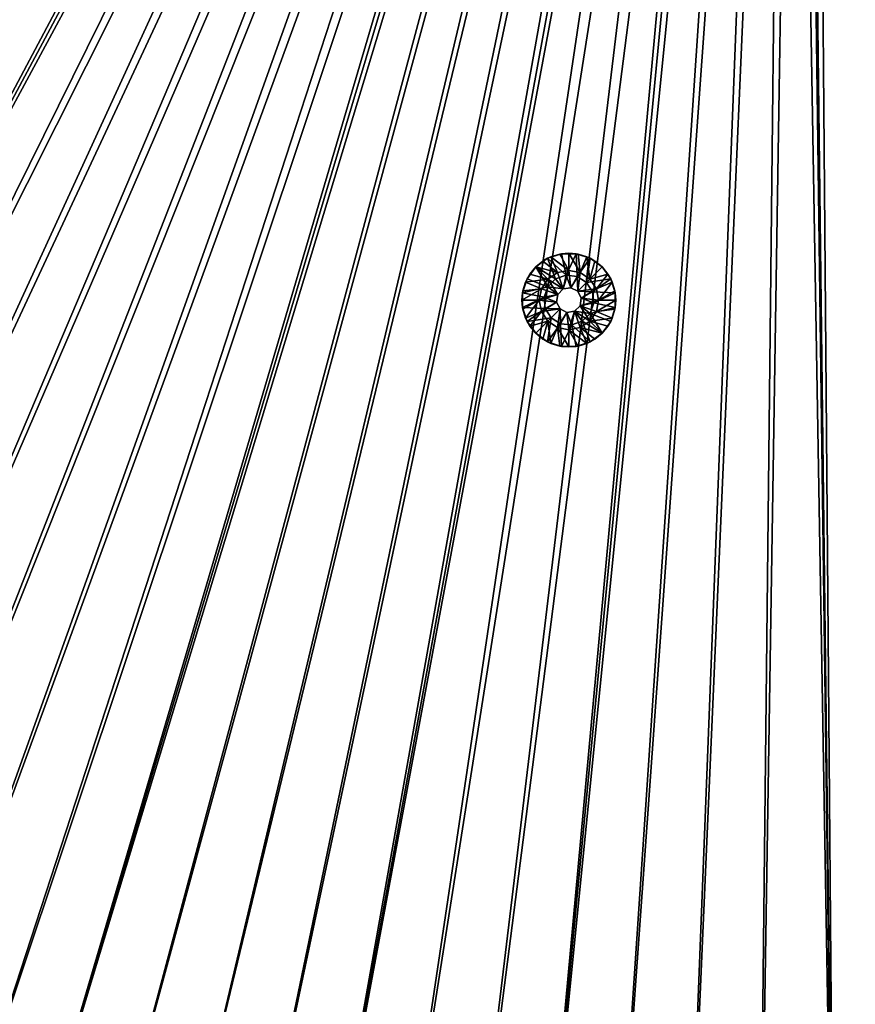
# Model space of a CAD drawing. Header units: metres. Extents: x 0 to 1400, y -1400 to 0.
# Tile 81 of 256: x 503 to 636, y -1085 to -927. Entities that reach past the tile are written whole.
import ezdxf

# ---------------------------------------------------------------- set-up
doc = ezdxf.new("R2010")
doc.units = ezdxf.units.M

msp = doc.modelspace()

# ---------------------------------------------------------------- linework, layer by layer
at = {"layer": 'None'}
for points in [[(288.369843, -927.177734, -500.477753), (294.382782, -937.807556, -500.477753), (626.394043, -706.461426, -500.477753)], [(294.382782, -937.807556, -503.477753), (288.369873, -927.177734, -503.477753), (623.399841, -706.274292, -503.477753)], [(300.698944, -948.263245, -503.477753), (294.382782, -937.807556, -503.477753), (623.399841, -706.274292, -503.477753)], [(294.382782, -937.807556, -500.477753), (300.699005, -948.263306, -500.477753), (626.394043, -706.461426, -500.477753)], [(623.399841, -706.274292, -503.477753), (307.313141, -958.535828, -503.477753), (300.698944, -948.263245, -503.477753)], [(626.394043, -706.461426, -500.477753), (300.699005, -948.263306, -500.477753), (307.313232, -958.535889, -500.477753)], [(314.217926, -968.616272, -503.477753), (307.313141, -958.535828, -503.477753), (623.399841, -706.274292, -503.477753)], [(307.313232, -958.535889, -500.477753), (314.218018, -968.616333, -500.477753), (626.394043, -706.461426, -500.477753)], [(321.405853, -978.495483, -503.477753), (314.217926, -968.616272, -503.477753), (623.399841, -706.274292, -503.477753)], [(314.218018, -968.616333, -500.477753), (321.405945, -978.495544, -500.477753), (626.394043, -706.461426, -500.477753)], [(623.399841, -706.274292, -503.477753), (328.869385, -988.164429, -503.477753), (321.405853, -978.495483, -503.477753)], [(626.394043, -706.461426, -500.477753), (321.405945, -978.495544, -500.477753), (328.869476, -988.16449, -500.477753)], [(336.601044, -997.614075, -503.477753), (328.869385, -988.164429, -503.477753), (623.399841, -706.274292, -503.477753)], [(328.869476, -988.16449, -500.477753), (336.601135, -997.614136, -500.477753), (626.394043, -706.461426, -500.477753)], [(344.593384, -1006.835449, -503.477753), (336.601044, -997.614075, -503.477753), (623.399841, -706.274292, -503.477753)], [(336.601135, -997.614136, -500.477753), (344.593445, -1006.83551, -500.477753), (626.394043, -706.461426, -500.477753)], [(623.399841, -706.274292, -503.477753), (352.838837, -1015.819458, -503.477753), (344.593384, -1006.835449, -503.477753)], [(626.394043, -706.461426, -500.477753), (344.593445, -1006.83551, -500.477753), (352.838867, -1015.819458, -500.477753)], [(361.329987, -1024.557007, -503.477753), (352.838837, -1015.819458, -503.477753), (623.399841, -706.274292, -503.477753)], [(352.838867, -1015.819458, -500.477753), (361.329987, -1024.557007, -500.477753), (626.394043, -706.461426, -500.477753)], [(370.067749, -1033.048462, -503.477753), (361.329987, -1024.557007, -503.477753), (623.399841, -706.274292, -503.477753)], [(361.329987, -1024.557007, -500.477753), (370.078064, -1033.05957, -500.477753), (626.394043, -706.461426, -500.477753)], [(623.399841, -706.274292, -503.477753), (379.051605, -1041.293945, -503.477753), (370.067749, -1033.048462, -503.477753)], [(626.394043, -706.461426, -500.477753), (370.078064, -1033.05957, -500.477753), (379.068542, -1041.313599, -500.477753)], [(388.272766, -1049.286377, -503.477753), (379.051605, -1041.293945, -503.477753), (623.399841, -706.274292, -503.477753)], [(379.068542, -1041.313599, -500.477753), (388.293304, -1049.311401, -500.477753), (626.394043, -706.461426, -500.477753)], [(397.72226, -1057.018188, -503.477753), (388.272766, -1049.286377, -503.477753), (623.399841, -706.274292, -503.477753)], [(388.293304, -1049.311401, -500.477753), (397.743774, -1057.045166, -500.477753), (626.394043, -706.461426, -500.477753)], [(623.399841, -706.274292, -503.477753), (407.390991, -1064.481812, -503.477753), (397.72226, -1057.018188, -503.477753)], [(626.394043, -706.461426, -500.477753), (397.743774, -1057.045166, -500.477753), (407.411499, -1064.506836, -500.477753)], [(417.269989, -1071.669922, -503.477753), (407.390991, -1064.481812, -503.477753), (623.399841, -706.274292, -503.477753)], [(407.411499, -1064.506836, -500.477753), (417.287994, -1071.688599, -500.477753), (626.394043, -706.461426, -500.477753)], [(623.519592, -709.021912, -503.477753), (417.269989, -1071.669922, -503.477753), (623.399841, -706.274292, -503.477753)], [(417.287994, -1071.688599, -500.477753), (427.364655, -1078.584351, -500.477753), (626.394043, -706.461426, -500.477753)], [(626.394043, -706.461426, -500.477753), (427.364655, -1078.584351, -500.477753), (626.615967, -709.269348, -500.477753)], [(623.519592, -709.021912, -503.477753), (427.350189, -1078.574829, -503.477753), (417.269989, -1071.669922, -503.477753)], [(437.62262, -1085.189087, -503.477753), (427.350189, -1078.574829, -503.477753), (623.519592, -709.021912, -503.477753)], [(427.364655, -1078.584351, -500.477753), (437.632721, -1085.189819, -500.477753), (626.615967, -709.269348, -500.477753)], [(448.078186, -1091.505249, -503.477753), (437.62262, -1085.189087, -503.477753), (623.519592, -709.021912, -503.477753)], [(626.615967, -709.269348, -500.477753), (437.632721, -1085.189819, -500.477753), (448.083527, -1091.50061, -500.477753)], [(623.519592, -709.021912, -503.477753), (458.707916, -1097.518188, -503.477753), (448.078186, -1091.505249, -503.477753)], [(448.083527, -1091.50061, -500.477753), (458.708282, -1097.512573, -500.477753), (626.615967, -709.269348, -500.477753)], [(469.502716, -1103.224731, -503.477753), (458.707916, -1097.518188, -503.477753), (623.519592, -709.021912, -503.477753)], [(458.708282, -1097.512573, -500.477753), (469.498291, -1103.221558, -500.477753), (626.615967, -709.269348, -500.477753)], [(626.615967, -709.269348, -500.477753), (469.498291, -1103.221558, -500.477753), (480.444855, -1108.623169, -500.477753)], [(480.453552, -1108.622314, -503.477753), (469.502716, -1103.224731, -503.477753), (623.519592, -709.021912, -503.477753)], [(480.444855, -1108.623169, -500.477753), (491.539185, -1113.713257, -500.477753), (626.615967, -709.269348, -500.477753)], [(623.519592, -709.021912, -503.477753), (491.551361, -1113.70813, -503.477753), (480.453552, -1108.622314, -503.477753)], [(491.539185, -1113.713257, -500.477753), (502.772583, -1118.487549, -500.477753), (626.615967, -709.269348, -500.477753)], [(502.78714, -1118.47937, -503.477753), (491.551361, -1113.70813, -503.477753), (623.519592, -709.021912, -503.477753)], [(626.615967, -709.269348, -500.477753), (502.772583, -1118.487549, -500.477753), (514.136353, -1122.941772, -500.477753)], [(624.214722, -711.682922, -503.477753), (502.78714, -1118.47937, -503.477753), (623.519592, -709.021912, -503.477753)], [(514.136353, -1122.941772, -500.477753), (525.621521, -1127.072388, -500.477753), (626.615967, -709.269348, -500.477753)], [(525.621521, -1127.072388, -500.477753), (537.218872, -1130.877808, -500.477753), (626.615967, -709.269348, -500.477753)], [(626.615967, -709.269348, -500.477753), (537.218872, -1130.877808, -500.477753), (548.918823, -1134.357056, -500.477753)], [(626.615967, -709.269348, -500.477753), (548.918823, -1134.357056, -500.477753), (627.612122, -711.903931, -500.477753)], [(514.151794, -1122.933228, -503.477753), (502.78714, -1118.47937, -503.477753), (624.214722, -711.682922, -503.477753)], [(525.63623, -1127.067017, -503.477753), (514.151794, -1122.933228, -503.477753), (624.214722, -711.682922, -503.477753)], [(624.214722, -711.682922, -503.477753), (537.231506, -1130.877808, -503.477753), (525.63623, -1127.067017, -503.477753)], [(548.928528, -1134.362915, -503.477753), (537.231506, -1130.877808, -503.477753), (624.214722, -711.682922, -503.477753)], [(560.718201, -1137.519531, -503.477753), (548.928528, -1134.362915, -503.477753), (624.214722, -711.682922, -503.477753)], [(624.214722, -711.682922, -503.477753), (572.591492, -1140.344971, -503.477753), (560.718201, -1137.519531, -503.477753)], [(584.539307, -1142.837402, -503.477753), (572.591492, -1140.344971, -503.477753), (624.214722, -711.682922, -503.477753)], [(625.454041, -714.138062, -503.477753), (584.539307, -1142.837402, -503.477753), (624.214722, -711.682922, -503.477753)], [(548.918823, -1134.357056, -500.477753), (560.711853, -1137.509033, -500.477753), (627.612122, -711.903931, -500.477753)], [(627.612122, -711.903931, -500.477753), (560.711853, -1137.509033, -500.477753), (572.588623, -1140.332764, -500.477753)], [(572.588623, -1140.332764, -500.477753), (584.539551, -1142.827271, -500.477753), (627.612122, -711.903931, -500.477753)], [(584.539551, -1142.827271, -500.477753), (596.555176, -1144.991455, -500.477753), (627.612122, -711.903931, -500.477753)], [(627.612122, -711.903931, -500.477753), (596.555176, -1144.991455, -500.477753), (608.626038, -1146.824341, -500.477753)], [(608.626038, -1146.824341, -500.477753), (620.742615, -1148.324951, -500.477753), (627.612122, -711.903931, -500.477753)], [(620.742615, -1148.324951, -500.477753), (632.895447, -1149.492188, -500.477753), (627.612122, -711.903931, -500.477753)], [(627.612122, -711.903931, -500.477753), (632.895447, -1149.492188, -500.477753), (629.303467, -714.156311, -500.477753)], [(625.454041, -714.138062, -503.477753), (596.552307, -1144.997192, -503.477753), (584.539307, -1142.837402, -503.477753)], [(608.621155, -1146.824707, -503.477753), (596.552307, -1144.997192, -503.477753), (625.454041, -714.138062, -503.477753)], [(620.736511, -1148.320435, -503.477753), (608.621155, -1146.824707, -503.477753), (625.454041, -714.138062, -503.477753)], [(620.736511, -1148.320435, -503.477753), (625.454041, -714.138062, -503.477753), (632.889099, -1149.484741, -503.477753)], [(625.454041, -714.138062, -503.477753), (627.182129, -716.277588, -503.477753), (632.889099, -1149.484741, -503.477753)], [(632.895447, -1149.492188, -500.477753), (671.729858, -756.582703, -500.477753), (629.303467, -714.156311, -500.477753)], [(632.889099, -1149.484741, -503.477753), (627.182129, -716.277588, -503.477753), (669.608582, -758.703979, -503.477753)], [(632.895447, -1149.492188, -500.477753), (645.075195, -1150.325806, -500.477753), (671.729858, -756.582703, -500.477753)], [(669.608582, -758.703979, -503.477753), (645.069519, -1150.318115, -503.477753), (632.889099, -1149.484741, -503.477753)]]:
    msp.add_3dface(points, dxfattribs=at)
at = {"layer": 'None0'}
for points in [[(229.878082, -482.175842, -521.977783), (444.878021, -704.354675, -521.977783), (816.776855, -1069.074585, -521.977783)], [(816.776855, -1069.074585, -541.977783), (229.878082, -482.175842, -541.977783), (816.776855, -1069.074585, -521.977783)], [(229.878082, -482.175842, -541.977783), (229.878082, -482.175842, -521.977783), (816.776855, -1069.074585, -521.977783)], [(816.776855, -1069.074585, -541.977783), (444.878021, -704.354675, -541.977783), (229.878082, -482.175842, -541.977783)], [(802.634766, -1083.216797, -521.977783), (439.14267, -712.545654, -521.977783), (215.735947, -496.317963, -521.977783)], [(215.735947, -496.317963, -521.977783), (215.735947, -496.317963, -541.977783), (802.634766, -1083.216797, -521.977783)], [(215.735947, -496.317963, -541.977783), (802.634766, -1083.216797, -541.977783), (802.634766, -1083.216797, -521.977783)], [(215.735947, -496.317963, -541.977783), (439.14267, -712.545654, -541.977783), (802.634766, -1083.216797, -541.977783)], [(444.878021, -704.354675, -521.977783), (446.22702, -705.763855, -521.977783), (816.776855, -1069.074585, -521.977783)], [(446.22702, -705.763855, -541.977783), (444.878021, -704.354675, -541.977783), (816.776855, -1069.074585, -541.977783)], [(816.776855, -1069.074585, -521.977783), (446.22702, -705.763855, -521.977783), (787.82074, -1047.30603, -521.977783)], [(446.22702, -705.763855, -521.977783), (446.934052, -707.58197, -521.977783), (787.82074, -1047.30603, -521.977783)], [(446.934052, -707.58197, -541.977783), (446.22702, -705.763855, -541.977783), (787.82074, -1047.30603, -541.977783)], [(787.82074, -1047.30603, -541.977783), (446.22702, -705.763855, -541.977783), (816.776855, -1069.074585, -541.977783)], [(446.934052, -707.58197, -521.977783), (446.891479, -709.532288, -521.977783), (780.736389, -1054.087769, -521.977783)], [(780.736389, -1054.087769, -541.977783), (446.891479, -709.532288, -541.977783), (446.934052, -707.58197, -541.977783)], [(787.82074, -1047.30603, -521.977783), (446.934052, -707.58197, -521.977783), (786.035156, -1046.520386, -521.977783)], [(446.934052, -707.58197, -521.977783), (784.084839, -1046.477783, -521.977783), (786.035156, -1046.520386, -521.977783)], [(780.029358, -1052.269653, -521.977783), (446.934052, -707.58197, -521.977783), (780.736389, -1054.087769, -521.977783)], [(780.029358, -1052.269653, -521.977783), (780.071899, -1050.319336, -521.977783), (446.934052, -707.58197, -521.977783)], [(780.071899, -1050.319336, -521.977783), (780.857544, -1048.533813, -521.977783), (446.934052, -707.58197, -521.977783)], [(446.934052, -707.58197, -521.977783), (780.857544, -1048.533813, -521.977783), (782.266724, -1047.184814, -521.977783)], [(782.266724, -1047.184814, -521.977783), (784.084839, -1046.477783, -521.977783), (446.934052, -707.58197, -521.977783)], [(786.035156, -1046.520386, -541.977783), (446.934052, -707.58197, -541.977783), (787.82074, -1047.30603, -541.977783)], [(786.035156, -1046.520386, -541.977783), (784.084839, -1046.477783, -541.977783), (446.934052, -707.58197, -541.977783)], [(784.084839, -1046.477783, -541.977783), (782.266724, -1047.184814, -541.977783), (446.934052, -707.58197, -541.977783)], [(446.934052, -707.58197, -541.977783), (782.266724, -1047.184814, -541.977783), (780.857544, -1048.533813, -541.977783)], [(780.857544, -1048.533813, -541.977783), (780.071899, -1050.319336, -541.977783), (446.934052, -707.58197, -541.977783)], [(780.071899, -1050.319336, -541.977783), (780.029358, -1052.269653, -541.977783), (446.934052, -707.58197, -541.977783)], [(446.934052, -707.58197, -541.977783), (780.029358, -1052.269653, -541.977783), (780.736389, -1054.087769, -541.977783)], [(780.736389, -1054.087769, -521.977783), (446.891479, -709.532288, -521.977783), (446.105835, -711.31781, -521.977783)], [(446.105835, -711.31781, -541.977783), (446.891479, -709.532288, -541.977783), (780.736389, -1054.087769, -541.977783)], [(446.105835, -711.31781, -521.977783), (444.696655, -712.666809, -521.977783), (780.736389, -1054.087769, -521.977783)], [(444.696655, -712.666809, -541.977783), (446.105835, -711.31781, -541.977783), (780.736389, -1054.087769, -541.977783)], [(440.928223, -713.331299, -521.977783), (439.14267, -712.545654, -521.977783), (802.634766, -1083.216797, -521.977783)], [(439.14267, -712.545654, -541.977783), (440.928223, -713.331299, -541.977783), (802.634766, -1083.216797, -541.977783)], [(442.87854, -713.37384, -521.977783), (440.928223, -713.331299, -521.977783), (780.736389, -1054.087769, -521.977783)], [(780.736389, -1054.087769, -521.977783), (440.928223, -713.331299, -521.977783), (802.634766, -1083.216797, -521.977783)], [(802.634766, -1083.216797, -541.977783), (440.928223, -713.331299, -541.977783), (780.736389, -1054.087769, -541.977783)], [(440.928223, -713.331299, -541.977783), (442.87854, -713.37384, -541.977783), (780.736389, -1054.087769, -541.977783)], [(444.696655, -712.666809, -521.977783), (442.87854, -713.37384, -521.977783), (780.736389, -1054.087769, -521.977783)], [(780.736389, -1054.087769, -541.977783), (442.87854, -713.37384, -541.977783), (444.696655, -712.666809, -541.977783)]]:
    msp.add_3dface(points, dxfattribs=at)
at = {"layer": 'None012317'}
for points in [[(589.239319, -964.84259, -500.477753), (589.964722, -968.275391, -500.477753), (587.00769, -965.567688, -500.477753)], [(589.239319, -964.84259, -500.477753), (587.00769, -965.567688, -500.477753), (587.54248, -965.321167, -499.977753)], [(588.949402, -964.894348, -499.977753), (589.239319, -964.84259, -500.477753), (587.54248, -965.321167, -499.977753)], [(587.54248, -965.321167, -499.977753), (590.412598, -967.497742, -498.977753), (588.949402, -964.894348, -499.977753)], [(589.239319, -964.84259, -500.477753), (588.949402, -964.894348, -499.977753), (590.412598, -964.750244, -499.977753)], [(590.412598, -967.497742, -498.977753), (590.412598, -964.750244, -499.977753), (588.949402, -964.894348, -499.977753)], [(591.585876, -964.84259, -500.477753), (589.239319, -964.84259, -500.477753), (590.412598, -964.750244, -499.977753)], [(589.239319, -964.84259, -500.477753), (591.585876, -964.84259, -500.477753), (589.964722, -968.275391, -500.477753)], [(591.585876, -964.84259, -500.477753), (591.733704, -968.474731, -500.477753), (589.964722, -968.275391, -500.477753)], [(591.585876, -964.84259, -500.477753), (590.412598, -964.750244, -499.977753), (591.875793, -964.894348, -499.977753)], [(590.412598, -967.497742, -498.977753), (592.231323, -967.859497, -498.977753), (590.412598, -964.750244, -499.977753)], [(592.231323, -967.859497, -498.977753), (591.875793, -964.894348, -499.977753), (590.412598, -964.750244, -499.977753)], [(591.585876, -964.84259, -500.477753), (593.817505, -965.567688, -500.477753), (591.733704, -968.474731, -500.477753)], [(593.817505, -965.567688, -500.477753), (591.585876, -964.84259, -500.477753), (593.282715, -965.321167, -499.977753)], [(593.282715, -965.321167, -499.977753), (591.585876, -964.84259, -500.477753), (591.875793, -964.894348, -499.977753)], [(591.875793, -964.894348, -499.977753), (592.231323, -967.859497, -498.977753), (593.282715, -965.321167, -499.977753)], [(587.00769, -965.567688, -500.477753), (588.284485, -968.863342, -500.477753), (585.109314, -966.94696, -500.477753)], [(587.00769, -965.567688, -500.477753), (585.109314, -966.94696, -500.477753), (586.24585, -966.014221, -499.977753)], [(586.24585, -966.014221, -499.977753), (585.109314, -966.94696, -500.477753), (585.109314, -966.94696, -499.977753)], [(588.593872, -967.859497, -498.977753), (586.24585, -966.014221, -499.977753), (585.109314, -966.94696, -499.977753)], [(587.54248, -965.321167, -499.977753), (587.00769, -965.567688, -500.477753), (586.24585, -966.014221, -499.977753)], [(586.24585, -966.014221, -499.977753), (588.593872, -967.859497, -498.977753), (587.54248, -965.321167, -499.977753)], [(589.964722, -968.275391, -500.477753), (588.284485, -968.863342, -500.477753), (587.00769, -965.567688, -500.477753)], [(588.593872, -967.859497, -498.977753), (590.412598, -967.497742, -498.977753), (587.54248, -965.321167, -499.977753)], [(593.817505, -965.567688, -500.477753), (593.241028, -969.421814, -500.477753), (591.733704, -968.474731, -500.477753)], [(592.231323, -967.859497, -498.977753), (593.773132, -968.889709, -498.977753), (593.282715, -965.321167, -499.977753)], [(593.817505, -965.567688, -500.477753), (595.715881, -966.94696, -500.477753), (593.241028, -969.421814, -500.477753)], [(594.579407, -966.014221, -499.977753), (593.817505, -965.567688, -500.477753), (593.282715, -965.321167, -499.977753)], [(593.282715, -965.321167, -499.977753), (593.773132, -968.889709, -498.977753), (594.579407, -966.014221, -499.977753)], [(593.773132, -968.889709, -498.977753), (595.715881, -966.94696, -499.977753), (594.579407, -966.014221, -499.977753)], [(595.715881, -966.94696, -500.477753), (593.817505, -965.567688, -500.477753), (594.579407, -966.014221, -499.977753)], [(595.715881, -966.94696, -499.977753), (595.715881, -966.94696, -500.477753), (594.579407, -966.014221, -499.977753)], [(583.483521, -969.380127, -499.977753), (584.176575, -968.083496, -499.977753), (583.730042, -968.845337, -500.477753)], [(583.483521, -969.380127, -499.977753), (587.052063, -968.889709, -498.977753), (584.176575, -968.083496, -499.977753)], [(585.109314, -966.94696, -500.477753), (587.025696, -970.122131, -500.477753), (583.730042, -968.845337, -500.477753)], [(583.730042, -968.845337, -500.477753), (584.176575, -968.083496, -499.977753), (585.109314, -966.94696, -500.477753)], [(584.176575, -968.083496, -499.977753), (585.109314, -966.94696, -499.977753), (585.109314, -966.94696, -500.477753)], [(587.052063, -968.889709, -498.977753), (585.109314, -966.94696, -499.977753), (584.176575, -968.083496, -499.977753)], [(588.284485, -968.863342, -500.477753), (587.025696, -970.122131, -500.477753), (585.109314, -966.94696, -500.477753)], [(587.052063, -968.889709, -498.977753), (588.593872, -967.859497, -498.977753), (585.109314, -966.94696, -499.977753)], [(589.504639, -970.468262, -498.977753), (588.593872, -967.859497, -498.977753), (587.052063, -968.889709, -498.977753)], [(589.504639, -970.468262, -513.977783), (588.284485, -968.863342, -513.977783), (589.964722, -968.275391, -513.977783)], [(589.964722, -968.275391, -513.977783), (588.284485, -968.863342, -513.977783), (589.964722, -968.275391, -500.477753)], [(588.284485, -968.863342, -513.977783), (588.284485, -968.863342, -500.477753), (589.964722, -968.275391, -500.477753)], [(590.412598, -967.497742, -498.977753), (588.593872, -967.859497, -498.977753), (589.504639, -970.468262, -498.977753)], [(590.725464, -970.274902, -498.977753), (590.412598, -967.497742, -498.977753), (589.504639, -970.468262, -498.977753)], [(589.504639, -970.468262, -513.977783), (589.964722, -968.275391, -513.977783), (590.725464, -970.274902, -513.977783)], [(589.964722, -968.275391, -513.977783), (591.733704, -968.474731, -513.977783), (590.725464, -970.274902, -513.977783)], [(591.733704, -968.474731, -513.977783), (589.964722, -968.275391, -513.977783), (591.733704, -968.474731, -500.477753)], [(589.964722, -968.275391, -513.977783), (589.964722, -968.275391, -500.477753), (591.733704, -968.474731, -500.477753)], [(592.231323, -967.859497, -498.977753), (590.412598, -967.497742, -498.977753), (590.725464, -970.274902, -498.977753)], [(591.826843, -970.83606, -498.977753), (592.231323, -967.859497, -498.977753), (590.725464, -970.274902, -498.977753)], [(593.773132, -968.889709, -498.977753), (592.231323, -967.859497, -498.977753), (591.826843, -970.83606, -498.977753)], [(595.715881, -966.94696, -500.477753), (597.095154, -968.845337, -500.477753), (593.241028, -969.421814, -500.477753)], [(595.715881, -966.94696, -499.977753), (593.773132, -968.889709, -498.977753), (596.648621, -968.083496, -499.977753)], [(593.773132, -968.889709, -498.977753), (594.803345, -970.431519, -498.977753), (596.648621, -968.083496, -499.977753)], [(596.648621, -968.083496, -499.977753), (594.803345, -970.431519, -498.977753), (597.341675, -969.380127, -499.977753)], [(595.715881, -966.94696, -499.977753), (596.648621, -968.083496, -499.977753), (595.715881, -966.94696, -500.477753)], [(596.648621, -968.083496, -499.977753), (597.095154, -968.845337, -500.477753), (595.715881, -966.94696, -500.477753)], [(596.648621, -968.083496, -499.977753), (597.341675, -969.380127, -499.977753), (597.095154, -968.845337, -500.477753)], [(587.025696, -970.122131, -500.477753), (583.004944, -971.077026, -500.477753), (583.730042, -968.845337, -500.477753)], [(583.004944, -971.077026, -500.477753), (583.483521, -969.380127, -499.977753), (583.730042, -968.845337, -500.477753)], [(583.004944, -971.077026, -500.477753), (583.056702, -970.787109, -499.977753), (583.483521, -969.380127, -499.977753)], [(583.056702, -970.787109, -499.977753), (586.021851, -970.431519, -498.977753), (583.483521, -969.380127, -499.977753)], [(586.021851, -970.431519, -498.977753), (587.052063, -968.889709, -498.977753), (583.483521, -969.380127, -499.977753)], [(587.052063, -968.889709, -498.977753), (586.021851, -970.431519, -498.977753), (588.630615, -971.342285, -498.977753)], [(587.025696, -970.122131, -513.977783), (588.284485, -968.863342, -513.977783), (589.504639, -970.468262, -513.977783)], [(588.284485, -968.863342, -500.477753), (588.284485, -968.863342, -513.977783), (587.025696, -970.122131, -500.477753)], [(588.284485, -968.863342, -513.977783), (587.025696, -970.122131, -513.977783), (587.025696, -970.122131, -500.477753)], [(589.504639, -970.468262, -498.977753), (587.052063, -968.889709, -498.977753), (588.630615, -971.342285, -498.977753)], [(590.725464, -970.274902, -513.977783), (591.733704, -968.474731, -513.977783), (591.826843, -970.83606, -513.977783)], [(591.733704, -968.474731, -513.977783), (593.241028, -969.421814, -513.977783), (591.826843, -970.83606, -513.977783)], [(593.241028, -969.421814, -513.977783), (591.733704, -968.474731, -513.977783), (593.241028, -969.421814, -500.477753)], [(591.733704, -968.474731, -513.977783), (591.733704, -968.474731, -500.477753), (593.241028, -969.421814, -500.477753)], [(594.803345, -970.431519, -498.977753), (593.773132, -968.889709, -498.977753), (591.826843, -970.83606, -498.977753)], [(593.241028, -969.421814, -513.977783), (594.18811, -970.929138, -513.977783), (591.826843, -970.83606, -513.977783)], [(593.241028, -969.421814, -500.477753), (597.095154, -968.845337, -500.477753), (594.18811, -970.929138, -500.477753)], [(593.241028, -969.421814, -500.477753), (594.18811, -970.929138, -500.477753), (593.241028, -969.421814, -513.977783)], [(594.18811, -970.929138, -500.477753), (594.18811, -970.929138, -513.977783), (593.241028, -969.421814, -513.977783)], [(597.095154, -968.845337, -500.477753), (597.820251, -971.077026, -500.477753), (594.18811, -970.929138, -500.477753)], [(594.803345, -970.431519, -498.977753), (595.1651, -972.250244, -498.977753), (597.341675, -969.380127, -499.977753)], [(597.341675, -969.380127, -499.977753), (595.1651, -972.250244, -498.977753), (597.768494, -970.787109, -499.977753)], [(597.341675, -969.380127, -499.977753), (597.820251, -971.077026, -500.477753), (597.095154, -968.845337, -500.477753)], [(597.341675, -969.380127, -499.977753), (597.768494, -970.787109, -499.977753), (597.820251, -971.077026, -500.477753)], [(585.660095, -972.250244, -498.977753), (586.021851, -970.431519, -498.977753), (582.912598, -972.250244, -499.977753)], [(586.021851, -970.431519, -498.977753), (583.056702, -970.787109, -499.977753), (582.912598, -972.250244, -499.977753)], [(582.912598, -972.250244, -499.977753), (583.056702, -970.787109, -499.977753), (583.004944, -971.077026, -500.477753)], [(583.004944, -973.423523, -500.477753), (582.912598, -972.250244, -499.977753), (583.004944, -971.077026, -500.477753)], [(586.437744, -971.802368, -500.477753), (583.004944, -971.077026, -500.477753), (587.025696, -970.122131, -500.477753)], [(583.004944, -973.423523, -500.477753), (583.004944, -971.077026, -500.477753), (586.437744, -971.802368, -500.477753)], [(588.630615, -971.342285, -498.977753), (586.021851, -970.431519, -498.977753), (585.660095, -972.250244, -498.977753)], [(588.630615, -971.342285, -498.977753), (585.660095, -972.250244, -498.977753), (588.437195, -972.56311, -498.977753)], [(586.437744, -971.802368, -513.977783), (587.025696, -970.122131, -513.977783), (588.630615, -971.342285, -513.977783)], [(587.025696, -970.122131, -500.477753), (587.025696, -970.122131, -513.977783), (586.437744, -971.802368, -513.977783)], [(587.025696, -970.122131, -500.477753), (586.437744, -971.802368, -513.977783), (586.437744, -971.802368, -500.477753)], [(588.437195, -972.56311, -513.977783), (586.437744, -971.802368, -513.977783), (588.630615, -971.342285, -513.977783)], [(588.630615, -971.342285, -513.977783), (587.025696, -970.122131, -513.977783), (589.504639, -970.468262, -513.977783)], [(588.630615, -971.342285, -513.977783), (588.630615, -971.342285, -498.977753), (588.437195, -972.56311, -498.977753)], [(588.630615, -971.342285, -513.977783), (588.437195, -972.56311, -498.977753), (588.437195, -972.56311, -513.977783)], [(589.504639, -970.468262, -513.977783), (589.504639, -970.468262, -498.977753), (588.630615, -971.342285, -513.977783)], [(589.504639, -970.468262, -498.977753), (588.630615, -971.342285, -498.977753), (588.630615, -971.342285, -513.977783)], [(590.725464, -970.274902, -498.977753), (589.504639, -970.468262, -498.977753), (590.725464, -970.274902, -513.977783)], [(589.504639, -970.468262, -498.977753), (589.504639, -970.468262, -513.977783), (590.725464, -970.274902, -513.977783)], [(591.826843, -970.83606, -498.977753), (590.725464, -970.274902, -498.977753), (591.826843, -970.83606, -513.977783)], [(590.725464, -970.274902, -498.977753), (590.725464, -970.274902, -513.977783), (591.826843, -970.83606, -513.977783)], [(592.388, -971.937378, -498.977753), (594.803345, -970.431519, -498.977753), (591.826843, -970.83606, -498.977753)], [(591.826843, -970.83606, -513.977783), (594.18811, -970.929138, -513.977783), (592.388, -971.937378, -513.977783)], [(591.826843, -970.83606, -513.977783), (592.388, -971.937378, -513.977783), (591.826843, -970.83606, -498.977753)], [(592.388, -971.937378, -513.977783), (592.388, -971.937378, -498.977753), (591.826843, -970.83606, -498.977753)], [(595.1651, -972.250244, -498.977753), (594.803345, -970.431519, -498.977753), (592.388, -971.937378, -498.977753)], [(594.18811, -970.929138, -513.977783), (594.387451, -972.69812, -513.977783), (592.388, -971.937378, -513.977783)], [(594.18811, -970.929138, -500.477753), (597.820251, -971.077026, -500.477753), (594.387451, -972.69812, -500.477753)], [(594.18811, -970.929138, -500.477753), (594.387451, -972.69812, -500.477753), (594.18811, -970.929138, -513.977783)], [(594.387451, -972.69812, -500.477753), (594.387451, -972.69812, -513.977783), (594.18811, -970.929138, -513.977783)], [(597.820251, -971.077026, -500.477753), (597.820251, -973.423523, -500.477753), (594.387451, -972.69812, -500.477753)], [(595.1651, -972.250244, -498.977753), (597.912598, -972.250244, -499.977753), (597.768494, -970.787109, -499.977753)], [(597.768494, -970.787109, -499.977753), (597.912598, -972.250244, -499.977753), (597.820251, -971.077026, -500.477753)], [(597.820251, -971.077026, -500.477753), (597.912598, -972.250244, -499.977753), (597.820251, -973.423523, -500.477753)], [(583.056702, -973.71344, -499.977753), (582.912598, -972.250244, -499.977753), (583.004944, -973.423523, -500.477753)], [(585.660095, -972.250244, -498.977753), (582.912598, -972.250244, -499.977753), (583.056702, -973.71344, -499.977753)], [(586.637085, -973.57135, -500.477753), (583.004944, -973.423523, -500.477753), (586.437744, -971.802368, -500.477753)], [(583.483521, -975.120361, -499.977753), (585.660095, -972.250244, -498.977753), (583.056702, -973.71344, -499.977753)], [(586.021851, -974.06897, -498.977753), (585.660095, -972.250244, -498.977753), (583.483521, -975.120361, -499.977753)], [(585.660095, -972.250244, -498.977753), (586.021851, -974.06897, -498.977753), (588.437195, -972.56311, -498.977753)], [(588.437195, -972.56311, -498.977753), (586.021851, -974.06897, -498.977753), (588.998413, -973.66449, -498.977753)], [(586.637085, -973.57135, -513.977783), (586.437744, -971.802368, -513.977783), (588.437195, -972.56311, -513.977783)], [(586.437744, -971.802368, -513.977783), (586.637085, -973.57135, -513.977783), (586.437744, -971.802368, -500.477753)], [(586.437744, -971.802368, -500.477753), (586.637085, -973.57135, -513.977783), (586.637085, -973.57135, -500.477753)], [(588.998413, -973.66449, -513.977783), (586.637085, -973.57135, -513.977783), (588.437195, -972.56311, -513.977783)], [(588.437195, -972.56311, -498.977753), (588.998413, -973.66449, -498.977753), (588.437195, -972.56311, -513.977783)], [(588.437195, -972.56311, -513.977783), (588.998413, -973.66449, -498.977753), (588.998413, -973.66449, -513.977783)], [(591.320557, -974.032288, -498.977753), (593.773132, -975.610779, -498.977753), (592.194641, -973.158264, -498.977753)], [(592.194641, -973.158264, -513.977783), (593.7995, -974.378357, -513.977783), (591.320557, -974.032288, -513.977783)], [(592.194641, -973.158264, -498.977753), (592.194641, -973.158264, -513.977783), (591.320557, -974.032288, -498.977753)], [(592.194641, -973.158264, -513.977783), (591.320557, -974.032288, -513.977783), (591.320557, -974.032288, -498.977753)], [(592.194641, -973.158264, -498.977753), (595.1651, -972.250244, -498.977753), (592.388, -971.937378, -498.977753)], [(592.388, -971.937378, -513.977783), (594.387451, -972.69812, -513.977783), (592.194641, -973.158264, -513.977783)], [(592.388, -971.937378, -513.977783), (592.194641, -973.158264, -513.977783), (592.388, -971.937378, -498.977753)], [(592.194641, -973.158264, -513.977783), (592.194641, -973.158264, -498.977753), (592.388, -971.937378, -498.977753)], [(592.194641, -973.158264, -498.977753), (594.803345, -974.06897, -498.977753), (595.1651, -972.250244, -498.977753)], [(594.387451, -972.69812, -513.977783), (593.7995, -974.378357, -513.977783), (592.194641, -973.158264, -513.977783)], [(593.773132, -975.610779, -498.977753), (594.803345, -974.06897, -498.977753), (592.194641, -973.158264, -498.977753)], [(594.387451, -972.69812, -500.477753), (597.820251, -973.423523, -500.477753), (593.7995, -974.378357, -500.477753)], [(594.387451, -972.69812, -500.477753), (593.7995, -974.378357, -500.477753), (594.387451, -972.69812, -513.977783)], [(593.7995, -974.378357, -500.477753), (593.7995, -974.378357, -513.977783), (594.387451, -972.69812, -513.977783)], [(595.1651, -972.250244, -498.977753), (594.803345, -974.06897, -498.977753), (597.912598, -972.250244, -499.977753)], [(594.803345, -974.06897, -498.977753), (597.768494, -973.71344, -499.977753), (597.912598, -972.250244, -499.977753)], [(597.912598, -972.250244, -499.977753), (597.768494, -973.71344, -499.977753), (597.820251, -973.423523, -500.477753)], [(583.730042, -975.655212, -500.477753), (583.004944, -973.423523, -500.477753), (586.637085, -973.57135, -500.477753)], [(583.483521, -975.120361, -499.977753), (583.004944, -973.423523, -500.477753), (583.730042, -975.655212, -500.477753)], [(583.483521, -975.120361, -499.977753), (583.056702, -973.71344, -499.977753), (583.004944, -973.423523, -500.477753)], [(584.176575, -976.417053, -499.977753), (586.021851, -974.06897, -498.977753), (583.483521, -975.120361, -499.977753)], [(587.584167, -975.078674, -500.477753), (583.730042, -975.655212, -500.477753), (586.637085, -973.57135, -500.477753)], [(587.052063, -975.610779, -498.977753), (586.021851, -974.06897, -498.977753), (584.176575, -976.417053, -499.977753)], [(586.021851, -974.06897, -498.977753), (587.052063, -975.610779, -498.977753), (588.998413, -973.66449, -498.977753)], [(588.998413, -973.66449, -513.977783), (587.584167, -975.078674, -513.977783), (586.637085, -973.57135, -513.977783)], [(586.637085, -973.57135, -513.977783), (587.584167, -975.078674, -513.977783), (586.637085, -973.57135, -500.477753)], [(586.637085, -973.57135, -500.477753), (587.584167, -975.078674, -513.977783), (587.584167, -975.078674, -500.477753)], [(588.998413, -973.66449, -498.977753), (587.052063, -975.610779, -498.977753), (588.593872, -976.640991, -498.977753)], [(589.091492, -976.025818, -513.977783), (587.584167, -975.078674, -513.977783), (588.998413, -973.66449, -513.977783)], [(588.998413, -973.66449, -498.977753), (588.593872, -976.640991, -498.977753), (590.099731, -974.225647, -498.977753)], [(588.593872, -976.640991, -498.977753), (590.412598, -977.002808, -498.977753), (590.099731, -974.225647, -498.977753)], [(590.099731, -974.225647, -513.977783), (589.091492, -976.025818, -513.977783), (588.998413, -973.66449, -513.977783)], [(590.099731, -974.225647, -513.977783), (588.998413, -973.66449, -513.977783), (590.099731, -974.225647, -498.977753)], [(590.099731, -974.225647, -498.977753), (588.998413, -973.66449, -513.977783), (588.998413, -973.66449, -498.977753)], [(590.860474, -976.225098, -513.977783), (589.091492, -976.025818, -513.977783), (590.099731, -974.225647, -513.977783)], [(590.099731, -974.225647, -498.977753), (590.412598, -977.002808, -498.977753), (591.320557, -974.032288, -498.977753)], [(591.320557, -974.032288, -513.977783), (590.860474, -976.225098, -513.977783), (590.099731, -974.225647, -513.977783)], [(591.320557, -974.032288, -498.977753), (591.320557, -974.032288, -513.977783), (590.099731, -974.225647, -513.977783)], [(591.320557, -974.032288, -498.977753), (590.099731, -974.225647, -513.977783), (590.099731, -974.225647, -498.977753)], [(590.412598, -977.002808, -498.977753), (592.231323, -976.640991, -498.977753), (591.320557, -974.032288, -498.977753)], [(591.320557, -974.032288, -513.977783), (592.54071, -975.637146, -513.977783), (590.860474, -976.225098, -513.977783)], [(591.320557, -974.032288, -498.977753), (592.231323, -976.640991, -498.977753), (593.773132, -975.610779, -498.977753)], [(593.7995, -974.378357, -513.977783), (592.54071, -975.637146, -513.977783), (591.320557, -974.032288, -513.977783)], [(593.7995, -974.378357, -500.477753), (595.715881, -977.553528, -500.477753), (592.54071, -975.637146, -500.477753)], [(593.7995, -974.378357, -513.977783), (593.7995, -974.378357, -500.477753), (592.54071, -975.637146, -513.977783)], [(593.7995, -974.378357, -500.477753), (592.54071, -975.637146, -500.477753), (592.54071, -975.637146, -513.977783)], [(594.803345, -974.06897, -498.977753), (593.773132, -975.610779, -498.977753), (597.341675, -975.120361, -499.977753)], [(597.820251, -973.423523, -500.477753), (597.095154, -975.655212, -500.477753), (593.7995, -974.378357, -500.477753)], [(593.7995, -974.378357, -500.477753), (597.095154, -975.655212, -500.477753), (595.715881, -977.553528, -500.477753)], [(597.768494, -973.71344, -499.977753), (594.803345, -974.06897, -498.977753), (597.341675, -975.120361, -499.977753)], [(597.820251, -973.423523, -500.477753), (597.341675, -975.120361, -499.977753), (597.095154, -975.655212, -500.477753)], [(597.820251, -973.423523, -500.477753), (597.768494, -973.71344, -499.977753), (597.341675, -975.120361, -499.977753)], [(584.176575, -976.417053, -499.977753), (583.483521, -975.120361, -499.977753), (583.730042, -975.655212, -500.477753)], [(587.584167, -975.078674, -500.477753), (585.109314, -977.553528, -500.527771), (583.730042, -975.655212, -500.477753)], [(584.176575, -976.417053, -499.977753), (583.730042, -975.655212, -500.477753), (585.109314, -977.553528, -500.527771)], [(585.109314, -977.553528, -499.977753), (587.052063, -975.610779, -498.977753), (584.176575, -976.417053, -499.977753)], [(587.00769, -978.9328, -500.477753), (585.109314, -977.553528, -500.527771), (587.584167, -975.078674, -500.477753)], [(587.052063, -975.610779, -498.977753), (585.109314, -977.553528, -499.977753), (586.24585, -978.486267, -499.977753)], [(587.54248, -979.179382, -499.977753), (587.052063, -975.610779, -498.977753), (586.24585, -978.486267, -499.977753)], [(589.091492, -976.025818, -500.477753), (587.00769, -978.9328, -500.477753), (587.584167, -975.078674, -500.477753)], [(589.239319, -979.657898, -500.477753), (587.00769, -978.9328, -500.477753), (589.091492, -976.025818, -500.477753)], [(588.593872, -976.640991, -498.977753), (587.052063, -975.610779, -498.977753), (587.54248, -979.179382, -499.977753)], [(589.091492, -976.025818, -500.477753), (587.584167, -975.078674, -500.477753), (589.091492, -976.025818, -513.977783)], [(589.091492, -976.025818, -513.977783), (587.584167, -975.078674, -500.477753), (587.584167, -975.078674, -513.977783)], [(590.860474, -976.225098, -500.477753), (589.239319, -979.657898, -500.477753), (589.091492, -976.025818, -500.477753)], [(590.860474, -976.225098, -500.477753), (589.091492, -976.025818, -500.477753), (590.860474, -976.225098, -513.977783)], [(590.860474, -976.225098, -513.977783), (589.091492, -976.025818, -500.477753), (589.091492, -976.025818, -513.977783)], [(590.860474, -976.225098, -500.477753), (591.585876, -979.657898, -500.477753), (589.239319, -979.657898, -500.477753)], [(592.54071, -975.637146, -500.477753), (593.817505, -978.9328, -500.477753), (590.860474, -976.225098, -500.477753)], [(592.54071, -975.637146, -513.977783), (592.54071, -975.637146, -500.477753), (590.860474, -976.225098, -500.477753)], [(592.54071, -975.637146, -513.977783), (590.860474, -976.225098, -500.477753), (590.860474, -976.225098, -513.977783)], [(593.817505, -978.9328, -500.477753), (591.585876, -979.657898, -500.477753), (590.860474, -976.225098, -500.477753)], [(593.773132, -975.610779, -498.977753), (592.231323, -976.640991, -498.977753), (595.715881, -977.553528, -499.977753)], [(595.715881, -977.553528, -500.477753), (593.817505, -978.9328, -500.477753), (592.54071, -975.637146, -500.477753)], [(597.341675, -975.120361, -499.977753), (593.773132, -975.610779, -498.977753), (596.648621, -976.417053, -499.977753)], [(593.773132, -975.610779, -498.977753), (595.715881, -977.553528, -499.977753), (596.648621, -976.417053, -499.977753)], [(597.095154, -975.655212, -500.477753), (596.648621, -976.417053, -499.977753), (595.715881, -977.553528, -500.477753)], [(597.341675, -975.120361, -499.977753), (596.648621, -976.417053, -499.977753), (597.095154, -975.655212, -500.477753)], [(585.109314, -977.553528, -499.977753), (584.176575, -976.417053, -499.977753), (585.109314, -977.553528, -500.527771)], [(585.109314, -977.553528, -499.977753), (585.109314, -977.553528, -500.527771), (586.24585, -978.486267, -499.977753)], [(585.109314, -977.553528, -500.527771), (587.00769, -978.9328, -500.477753), (586.24585, -978.486267, -499.977753)], [(588.949402, -979.60614, -499.977753), (588.593872, -976.640991, -498.977753), (587.54248, -979.179382, -499.977753)], [(590.412598, -977.002808, -498.977753), (588.593872, -976.640991, -498.977753), (590.412598, -979.750244, -499.977753)], [(588.593872, -976.640991, -498.977753), (588.949402, -979.60614, -499.977753), (590.412598, -979.750244, -499.977753)], [(592.231323, -976.640991, -498.977753), (590.412598, -977.002808, -498.977753), (593.282715, -979.179382, -499.977753)], [(593.282715, -979.179382, -499.977753), (590.412598, -977.002808, -498.977753), (591.875793, -979.60614, -499.977753)], [(590.412598, -977.002808, -498.977753), (590.412598, -979.750244, -499.977753), (591.875793, -979.60614, -499.977753)], [(592.231323, -976.640991, -498.977753), (594.579407, -978.486267, -499.977753), (595.715881, -977.553528, -499.977753)], [(594.579407, -978.486267, -499.977753), (592.231323, -976.640991, -498.977753), (593.282715, -979.179382, -499.977753)], [(593.817505, -978.9328, -500.477753), (595.715881, -977.553528, -500.477753), (594.579407, -978.486267, -499.977753)], [(594.579407, -978.486267, -499.977753), (595.715881, -977.553528, -500.477753), (595.715881, -977.553528, -499.977753)], [(596.648621, -976.417053, -499.977753), (595.715881, -977.553528, -499.977753), (595.715881, -977.553528, -500.477753)], [(586.24585, -978.486267, -499.977753), (587.00769, -978.9328, -500.477753), (587.54248, -979.179382, -499.977753)], [(587.00769, -978.9328, -500.477753), (589.239319, -979.657898, -500.477753), (587.54248, -979.179382, -499.977753)], [(587.54248, -979.179382, -499.977753), (589.239319, -979.657898, -500.477753), (588.949402, -979.60614, -499.977753)], [(591.585876, -979.657898, -500.477753), (593.817505, -978.9328, -500.477753), (593.282715, -979.179382, -499.977753)], [(591.875793, -979.60614, -499.977753), (591.585876, -979.657898, -500.477753), (593.282715, -979.179382, -499.977753)], [(593.282715, -979.179382, -499.977753), (593.817505, -978.9328, -500.477753), (594.579407, -978.486267, -499.977753)], [(589.239319, -979.657898, -500.477753), (590.412598, -979.750244, -499.977753), (588.949402, -979.60614, -499.977753)], [(589.239319, -979.657898, -500.477753), (591.585876, -979.657898, -500.477753), (590.412598, -979.750244, -499.977753)], [(591.585876, -979.657898, -500.477753), (591.875793, -979.60614, -499.977753), (590.412598, -979.750244, -499.977753)]]:
    msp.add_3dface(points, dxfattribs=at)

doc.saveas('drawing.dxf')
